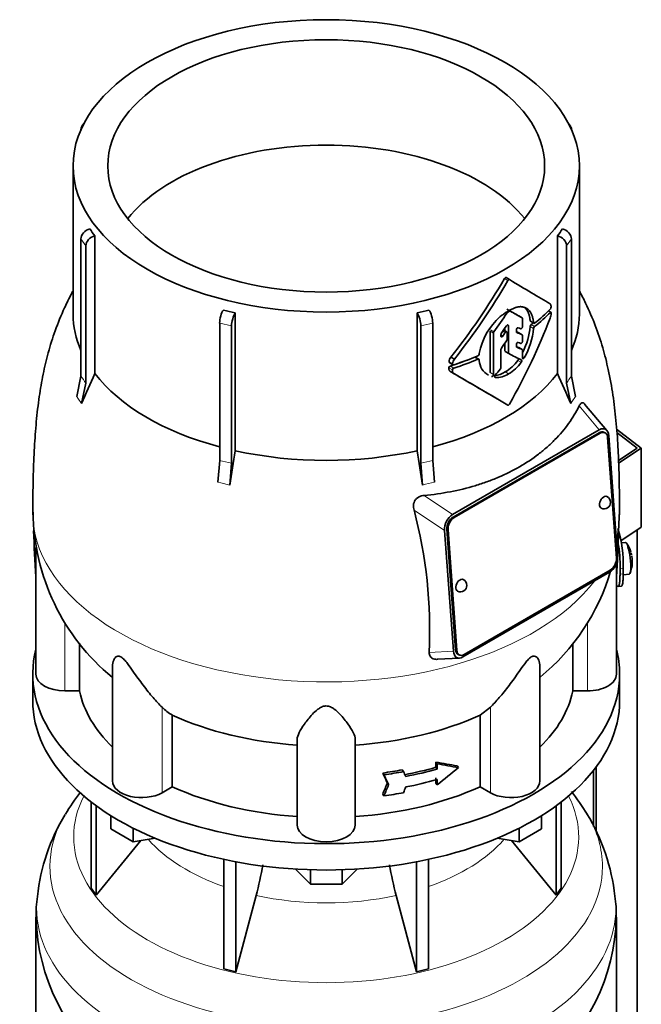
# Model space of a CAD drawing. Header units: millimetres. Extents: x 166 to 762, y -3713 to 2360.
# Tile 9 of 28: x 569 to 762, y -1449 to -1144. Entities that reach past the tile are written whole.
import ezdxf

# ---------------------------------------------------------------- set-up
doc = ezdxf.new("R2010")
doc.units = ezdxf.units.MM
for name, color, linetype in [('LOW_134-18', 7, 'Continuous'), ('M5X8_UNI7687', 7, 'Continuous'), ('VSI134_DIFFUSORE', 7, 'Continuous'), ('VSI134_TERMINALE', 7, 'Continuous'), ('VSI134_TESTATA', 7, 'Continuous')]:
    doc.layers.add(name, color=color, linetype=linetype)

# ---------------------------------------------------------------- blocks, each defined once
blk = doc.blocks.new('SE4')
at = {"layer": 'LOW_134-18', "color": 7, "linetype": 'Continuous', "lineweight": 35}
for p, q in [((760.76, -3445.82), (760.76, -1302.18)), ((748.01, -1375.7), (748.01, -1395.61)), ((747.26, -1376.69), (747.26, -1394.14))]:
    blk.add_line(p, q, dxfattribs=at)
at = {"layer": 'M5X8_UNI7687', "color": 7, "linetype": 'Continuous', "lineweight": 35}
for p, q in [((757.15, -1306.03), (755.85, -1306.15)), ((756.42, -1316.11), (758.35, -1315.82))]:
    blk.add_line(p, q, dxfattribs=at)
for centre, radius, start, end in [((749.24, -1311.97), 10, 16.6957, 35.0127), ((749.24, -1311.97), 10, 338.98, 357.2751), ((749.24, -1311.97), 10, 11.8797, 13.5278), ((1125.34, -1255.41), 370.34, 188.5064, 188.6141)]:
    blk.add_arc(centre, radius, start, end, dxfattribs=at)
for centre, major_axis, ratio, start_param, end_param in [((757.75, -1310.93), (0.6, -4.89), 0.169759, 0.004788, 3.136805), ((749.22, -1311.88), (-9.78, -2.08), 0.810411, 3.163117, 3.206609), ((749.25, -1312.09), (-9.94, -1.06), 0.589949, 3.053564, 3.168123), ((750.76, -1309.97), (7.36, -5.62), 0.747167, 0.443437, 0.593129)]:
    blk.add_ellipse(centre, major_axis=major_axis, ratio=ratio, start_param=start_param, end_param=end_param, dxfattribs=at)
at = {"layer": 'VSI134_DIFFUSORE', "color": 7, "linetype": 'Continuous', "lineweight": 35}
for p, q in [((573.33, -1346.88), (573.33, -1355.05)), ((755.33, -1355.05), (755.33, -1346.88)), ((591.5, -1386.55), (591.5, -1413.23)), ((593.03, -1387.7), (593.03, -1415.36)), ((735.63, -1387.7), (735.63, -1415.36)), ((737.16, -1386.55), (737.16, -1413.23)), ((597.58, -1394.81), (597.58, -1390.75)), ((731.09, -1394.81), (731.09, -1390.75)), ((604.52, -1398.82), (597.58, -1394.81)), ((604.52, -1398.82), (604.52, -1394.64)), ((724.15, -1398.82), (724.15, -1394.64)), ((731.09, -1394.81), (724.15, -1398.82)), ((611.34, -1397.76), (604.52, -1398.82)), ((724.15, -1398.82), (717.32, -1397.76)), ((593.03, -1415.36), (606.9, -1398.45)), ((721.77, -1398.45), (735.63, -1415.36)), ((632.64, -1404.3), (632.64, -1438.23)), ((636.33, -1405.04), (636.33, -1439.11)), ((692.33, -1405.04), (692.33, -1439.11)), ((696.03, -1404.3), (696.03, -1438.23)), ((659.42, -1411.95), (654.77, -1407.3)), ((659.42, -1411.95), (659.42, -1407.51)), ((673.89, -1407.3), (669.24, -1411.95)), ((669.24, -1411.95), (669.24, -1407.51)), ((591.5, -1413.23), (593.03, -1415.36)), ((669.24, -1411.95), (659.42, -1411.95)), ((735.63, -1415.36), (737.16, -1413.23)), ((636.33, -1439.11), (642.61, -1415.49)), ((686.06, -1415.49), (692.33, -1439.11)), ((574.33, -1422.22), (574.33, -1465.28)), ((754.33, -1465.28), (754.33, -1422.22)), ((632.64, -1438.23), (636.33, -1439.11)), ((692.33, -1439.11), (696.03, -1438.23))]:
    blk.add_line(p, q, dxfattribs=at)
for centre, radius, start, end in [((643.04, -1425.95), 69.44, 142.2879, 149.119), ((685.68, -1426.04), 69.46, 30.9538, 38.0526), ((635.87, -1422.27), 61.41, 148.6601, 173.9455), ((692.94, -1422.1), 61.22, 5.9999, 31.4188), ((552.76, -1391.18), 93.08, 344.857, 350.8372), ((774.59, -1391.38), 91.75, 189.1507, 195.2315), ((608.74, -1421.28), 34.36, 170.8265, 181.9721), ((720.9, -1421.12), 33.38, 358.1122, 9.3517), ((693.44, -1421.19), 60.84, 307.7099, 359.0289), ((635.33, -1421.16), 60.94, 181.2216, 232.2023)]:
    blk.add_arc(centre, radius, start, end, dxfattribs=at)
for centre, major_axis, start_param, end_param in [((664.33, -1346.88), (91, 0), 2.993207, 6.283185), ((664.33, -1346.88), (91, 0), 0, 0.148386), ((664.33, -1355.05), (-91, 0), 0, 3.141593)]:
    blk.add_ellipse(centre, major_axis=major_axis, ratio=0.57735, start_param=start_param, end_param=end_param, dxfattribs=at)
at = {"layer": 'VSI134_DIFFUSORE', "color": 4, "linetype": 'Continuous', "lineweight": 9}
for centre, major_axis, start_param, end_param in [((664.33, -1397.31), (-78.3, 0), 0, 3.425204), ((664.33, -1397.31), (-78.3, 0), 5.999574, 6.283185), ((664.33, -1406.5), (85.67, 0), 2.81047, 6.283185), ((664.33, -1406.5), (85.67, 0), 0, 0.330872), ((664.33, -1382.19), (-61.63, 0), 0.463231, 1.030574), ((664.33, -1382.19), (61.63, 0), 5.252612, 5.819954), ((664.33, -1419.26), (-89.83, 0), 0, 3.209618), ((664.33, -1419.26), (-89.83, 0), 6.216036, 6.283185), ((664.33, -1382.19), (-61.63, 0), 1.210556, 1.931037)]:
    blk.add_ellipse(centre, major_axis=major_axis, ratio=0.57735, start_param=start_param, end_param=end_param, dxfattribs=at)
at = {"layer": 'VSI134_TERMINALE', "color": 7, "linetype": 'Continuous', "lineweight": 35}
for p, q in [((754.39, -1270.96), (762.05, -1276.83)), ((760.76, -1276.8), (754.47, -1271.98)), ((754.98, -1280.64), (760.76, -1276.8)), ((762.05, -1276.83), (755.02, -1281.49)), ((762.05, -1301.32), (762.05, -1276.83)), ((762.05, -1301.32), (755.73, -1305.52)), ((755.44, -1315.84), (755.44, -1314.2)), ((756.43, -1315.76), (756.43, -1314.12)), ((754.84, -1319.67), (755.83, -1319.59))]:
    blk.add_line(p, q, dxfattribs=at)
at = {"layer": 'VSI134_TERMINALE', "color": 4, "linetype": 'Continuous', "lineweight": 9}
for p, q in [((755.44, -1314.2), (756.43, -1314.12)), ((756.43, -1315.76), (755.44, -1315.84))]:
    blk.add_line(p, q, dxfattribs=at)
at = {"layer": 'VSI134_TERMINALE', "color": 7, "linetype": 'Continuous', "lineweight": 35}
for centre, radius, start, end in [((717.82, -1312.99), 38.63, 358.3189, 17.0497), ((718.57, -1312.85), 36.9, 357.8966, 10.8333)]:
    blk.add_arc(centre, radius, start, end, dxfattribs=at)
for points, knots in [([(754.34, -1319.24), (754.4, -1319.33), (754.45, -1319.4), (754.61, -1319.58), (754.71, -1319.65), (754.89, -1319.68), (754.97, -1319.63), (755.11, -1319.43), (755.17, -1319.27), (755.24, -1318.95), (755.27, -1318.83), (755.31, -1318.56), (755.35, -1318.27), (755.37, -1317.94), (755.4, -1317.57), (755.41, -1317.38), (755.43, -1316.77), (755.44, -1316.32), (755.44, -1315.84)], [0.189779, 0.189779, 0.189779, 0.189779, 0.25, 0.25, 0.375, 0.375, 0.5, 0.5, 0.625, 0.625, 0.6875, 0.6875, 0.75, 0.8125, 0.8125, 0.875, 0.875, 1, 1, 1, 1]), ([(756.43, -1315.76), (756.43, -1316.24), (756.42, -1316.68), (756.4, -1317.29), (756.39, -1317.48), (756.37, -1317.85), (756.35, -1318.02), (756.3, -1318.49), (756.26, -1318.76), (756.16, -1319.18), (756.1, -1319.35), (755.97, -1319.53), (755.91, -1319.58), (755.83, -1319.59)], [0, 0, 0, 0, 0.125, 0.125, 0.1875, 0.1875, 0.25, 0.25, 0.375, 0.375, 0.5, 0.5, 0.6059848, 0.6059848, 0.6059848, 0.6059848])]:
    blk.add_open_spline(points, degree=3, knots=knots, dxfattribs=at)
at = {"layer": 'VSI134_TESTATA', "color": 7, "linetype": 'Continuous', "lineweight": 35}
for p, q in [((588.27, -1178.08), (588.27, -1178.09)), ((589.21, -1176.14), (588.6, -1176.99)), ((740.06, -1176.99), (739.45, -1176.14)), ((740.39, -1178.09), (740.39, -1178.08)), ((585.83, -1189.3), (585.83, -1235.3)), ((742.83, -1235.3), (742.83, -1189.3)), ((592.6, -1210.97), (592.6, -1253.71)), ((736.07, -1253.71), (736.07, -1210.97)), ((588.27, -1254.5), (588.27, -1211.96)), ((589.8, -1214.09), (589.8, -1256.64)), ((738.86, -1256.64), (738.86, -1214.09)), ((740.39, -1211.96), (740.39, -1254.5)), ((721.15, -1224.56), (720.09, -1223.95)), ((636.15, -1234.87), (636.15, -1277.61)), ((692.52, -1277.61), (692.52, -1234.87)), ((725.1, -1236.42), (724.04, -1235.81)), ((734.02, -1234.67), (733.28, -1234.25)), ((631.3, -1280.59), (631.3, -1238.05)), ((634.99, -1238.93), (634.99, -1281.48)), ((693.67, -1281.48), (693.67, -1238.93)), ((697.37, -1238.05), (697.37, -1280.59)), ((720.82, -1247.23), (720.82, -1238.82)), ((725.2, -1239.14), (725.2, -1236.65)), ((727.66, -1237.49), (728.73, -1238.11)), ((715.13, -1240.53), (715.13, -1253.39)), ((716.19, -1254), (716.19, -1241.14)), ((718.5, -1242.06), (718.5, -1241.64)), ((720.3, -1240.78), (719.33, -1240.22)), ((719.76, -1239.57), (719.76, -1240.46)), ((720.4, -1243.12), (720.4, -1241.01)), ((723.3, -1240.71), (723.3, -1240.14)), ((725.1, -1241.66), (724.04, -1241.05)), ((725.2, -1243.7), (725.2, -1241.88)), ((719.76, -1244.25), (719.76, -1246.62)), ((723.3, -1245.25), (723.3, -1244.68)), ((711.77, -1247.45), (711.76, -1247.63)), ((718.5, -1251.77), (718.5, -1246.24)), ((719.86, -1246.85), (720.92, -1247.46)), ((725.1, -1246.24), (724.04, -1245.62)), ((725.2, -1248.84), (725.2, -1246.46)), ((702.55, -1250.29), (703.65, -1250.93)), ((702.98, -1248.55), (704.08, -1249.19)), ((711.64, -1249.23), (710.57, -1248.61)), ((711.76, -1249.45), (711.77, -1249.63)), ((586.97, -1260.84), (588.27, -1254.5)), ((702.99, -1253.17), (704.09, -1253.8)), ((740.39, -1254.5), (741.69, -1260.84)), ((589.8, -1256.64), (588.5, -1262.97)), ((740.16, -1262.97), (738.86, -1256.64)), ((751.39, -1271.33), (744.48, -1263.12)), ((703.5, -1297.39), (749.01, -1271.12)), ((748.95, -1272.03), (703.69, -1298.16)), ((749.3, -1272.2), (704.04, -1298.33)), ((750.77, -1272.04), (750.42, -1271.87)), ((754.32, -1310.87), (751.6, -1273.52)), ((751.96, -1272.96), (754.67, -1310.3)), ((630.76, -1287.37), (631.3, -1280.59)), ((634.99, -1281.48), (634.45, -1288.25)), ((694.21, -1288.25), (693.67, -1281.48)), ((697.37, -1280.59), (697.91, -1287.37)), ((703.76, -1339.7), (701.05, -1302.35)), ((701.75, -1301.93), (704.47, -1339.28)), ((702.11, -1302.1), (704.82, -1339.45)), ((574.33, -1307.59), (574.33, -1346.88)), ((752.22, -1315.26), (706.71, -1341.54)), ((707.12, -1340.77), (752.38, -1314.65)), ((754.33, -1346.88), (754.33, -1312.55)), ((587.86, -1352.08), (587.86, -1337.23)), ((740.8, -1337.34), (740.8, -1352.08)), ((698.8, -1342.27), (705.63, -1341.89)), ((705.3, -1340.77), (705.65, -1340.94)), ((598.06, -1344.49), (598.06, -1379.95)), ((730.61, -1379.95), (730.61, -1344.51)), ((587.86, -1352.08), (583.33, -1352.08)), ((745.33, -1352.08), (740.8, -1352.08)), ((715.24, -1357.12), (712.04, -1359.58)), ((616.62, -1381.78), (616.62, -1359.58)), ((712.04, -1359.58), (712.04, -1381.78)), ((655.33, -1393.65), (655.33, -1367.14)), ((673.33, -1393.65), (673.33, -1367.14)), ((687.93, -1376.55), (688.31, -1377.08)), ((698.36, -1375.74), (698.36, -1374.11)), ((698.36, -1374.11), (698.74, -1374.64)), ((698.36, -1375.74), (698.74, -1376.28)), ((698.74, -1374.64), (698.74, -1376.28)), ((704.96, -1375.26), (705.34, -1375.8)), ((681.86, -1377.52), (682.25, -1378.06)), ((698.36, -1380.64), (698.36, -1379.01)), ((698.74, -1379.54), (698.74, -1381.18)), ((616.62, -1381.78), (613.42, -1383.63)), ((683.29, -1380.58), (683.68, -1381.12)), ((698.36, -1380.64), (698.74, -1381.18)), ((715.24, -1383.63), (712.04, -1381.78)), ((681.86, -1384.05), (682.25, -1384.59))]:
    blk.add_line(p, q, dxfattribs=at)
at = {"layer": 'VSI134_TESTATA', "color": 4, "linetype": 'Continuous', "lineweight": 9}
for p, q in [((589.8, -1214.09), (588.27, -1211.96)), ((740.39, -1211.96), (738.86, -1214.09)), ((720.65, -1224.85), (719.59, -1224.24)), ((725.1, -1236.42), (724.04, -1235.81)), ((733.84, -1234.74), (733.17, -1234.36)), ((634.99, -1238.93), (631.3, -1238.05)), ((697.37, -1238.05), (693.67, -1238.93)), ((720.46, -1238.62), (720.82, -1238.82)), ((728.65, -1237.93), (727.58, -1237.32)), ((728.65, -1239.69), (727.58, -1239.07)), ((728.95, -1239.1), (727.87, -1238.48)), ((716.19, -1241.14), (715.13, -1240.53)), ((716.33, -1240.76), (715.27, -1240.14)), ((718.5, -1241.72), (719.1, -1242.06)), ((719.82, -1241.01), (719.08, -1240.58)), ((725.09, -1241.65), (724.02, -1241.04)), ((720.82, -1247.23), (719.76, -1246.62)), ((725.09, -1246.23), (724.02, -1245.62)), ((703.52, -1250.63), (702.42, -1250)), ((703.93, -1252), (702.83, -1251.37)), ((711.36, -1249.24), (710.3, -1248.62)), ((723.75, -1249.59), (724.82, -1250.2)), ((725.2, -1248.5), (725.72, -1248.8)), ((703.48, -1252.57), (702.38, -1251.93)), ((715.13, -1253.39), (716.19, -1254)), ((719.84, -1253.17), (720.9, -1253.78)), ((716.61, -1254.82), (716.74, -1254.9)), ((587.35, -1261.33), (586.97, -1260.84)), ((587.35, -1261.33), (588.5, -1262.97)), ((740.54, -1262.41), (740.16, -1262.97)), ((740.54, -1262.41), (741.69, -1260.84)), ((742.79, -1263.71), (749.01, -1271.12)), ((749.3, -1272.2), (748.95, -1272.03)), ((631.67, -1287.55), (630.76, -1287.37)), ((631.67, -1287.55), (634.45, -1288.25)), ((695.12, -1288), (694.21, -1288.25)), ((695.12, -1288), (697.91, -1287.37)), ((703.5, -1297.39), (694.7, -1291.47)), ((701.05, -1302.35), (691.57, -1295.98)), ((704.04, -1298.33), (703.69, -1298.16)), ((702.11, -1302.1), (701.75, -1301.93)), ((574.27, -1316.75), (574.33, -1316.75)), ((754.33, -1316.75), (754.4, -1316.75)), ((583.33, -1352.08), (583.33, -1330.82)), ((745.33, -1352.08), (745.33, -1330.94)), ((696.24, -1340.12), (703.76, -1339.7)), ((704.82, -1339.45), (704.47, -1339.28)), ((613.42, -1383.63), (613.42, -1357.12)), ((715.24, -1383.63), (715.24, -1357.12))]:
    blk.add_line(p, q, dxfattribs=at)
at = {"layer": 'VSI134_TESTATA', "color": 7, "linetype": 'Continuous', "lineweight": 35}
for centre, radius, start, end in [((623.22, -1187.38), 38.66, 213.7109, 217.6034), ((705.44, -1187.38), 38.66, 322.3966, 326.2891), ((553.13, -1128.37), 192.09, 321.2685, 330.0618), ((550.97, -1127.15), 195.79, 321.4403, 330.0659), ((733.64, -1232.22), 0.189, 48.4238, 58.9517), ((733.04, -1233.01), 1.05, 319.4362, 2.2381), ((661.71, -1119.8), 117.87, 255.627, 257.474), ((666.95, -1119.8), 117.87, 282.526, 284.373), ((731.75, -1251.28), 20.34, 131.4374, 169.1268), ((720.95, -1235.34), 0.701, 121.3426, 147.4783), ((721.35, -1234.59), 0.25, 66.4547, 125.8549), ((728.24, -1234.53), 5.86, 340.0202, 355.9303), ((705.76, -1237.1), 21.91, 333.0686, 354.8481), ((728.5, -1239.16), 0.93, 132.5622, 174.2913), ((729.57, -1239.78), 0.927, 132.3786, 174.2656), ((716.88, -1241.17), 0.685, 142.728, 177.4247), ((719.21, -1241.67), 0.71, 144.7473, 177.5843), ((706.88, -1237.72), 21.85, 329.5363, 354.8235), ((719.66, -1243.09), 0.742, 324.5379, 357.5626), ((711.07, -1247.55), 0.701, 294.3064, 353.4391), ((719.22, -1246.27), 0.719, 143.3889, 177.4377), ((703.02, -1251.99), 0.65, 107.3621, 174.8958), ((705.15, -1250.23), 2.74, 142.4032, 175.1746), ((706.28, -1250.87), 2.77, 142.6885, 175.0994), ((717.5, -1249.22), 5.74, 184.0787, 240.0861), ((713.51, -1242.32), 12.56, 300.2581, 324.6507), ((714.56, -1242.91), 12.58, 300.2436, 324.5986), ((789.98, -1346.5), 218.11, 154.8225, 157.4837), ((704.13, -1252.62), 0.652, 107.6582, 174.966), ((-419.25, -3197.41), 2244.89, 59.51557, 59.98786), ((-419.78, -3200.74), 2248.03, 59.51593, 60.00441), ((716.04, -1247.32), 6.98, 274.5485, 302.9777), ((717.12, -1247.99), 6.92, 266.8484, 303.1454), ((717.77, -1251.74), 0.729, 320.6246, 357.2202), ((538.68, -1346.5), 218.11, 22.5163, 25.1775), ((1262.67, -1382.86), 635.3, 170.4635, 171.43609), ((65.99, -1382.86), 635.3, 8.56391, 9.5365), ((750.49, -1293.63), 2, 244.5303, 0), ((750.49, -1293.63), 2, 0, 64.5303), ((640.47, -1295.96), 67.05, 180.6306, 230.6957), ((551.51, -1333.13), 144.9, 357.233, 14.8561), ((688.42, -1296.07), 66.79, 350.6036, 358.8477), ((688.42, -1296.07), 66.79, 309.2342, 343.6056), ((705.94, -1319.35), 2, 0, 64.5303), ((705.94, -1319.35), 2, 244.5303, 0), ((625.08, -1345.29), 16.6, 225.4083, 239.3884)]:
    blk.add_arc(centre, radius, start, end, dxfattribs=at)
at = {"layer": 'VSI134_TESTATA', "color": 4, "linetype": 'Continuous', "lineweight": 9}
for centre, radius, start, end in [((559.49, -1276.77), 36.39, 33.5892, 37.725), ((769.17, -1276.77), 36.39, 142.275, 146.4108), ((622.52, -1325.44), 45.69, 74.1676, 78.9335), ((706.14, -1325.44), 45.69, 101.0665, 105.8324)]:
    blk.add_arc(centre, radius, start, end, dxfattribs=at)
at = {"layer": 'VSI134_TESTATA', "color": 7, "linetype": 'Continuous', "lineweight": 35}
for major_axis in [(78.5, 0), (67.74, 0)]:
    blk.add_ellipse((664.33, -1189.3), major_axis=major_axis, ratio=0.57735, dxfattribs=at)
for centre, major_axis, ratio, start_param, end_param in [((591.04, -1178.74), (2.44, -1.75), 0.754344, 2.912261, 3.637652), ((737.62, -1178.74), (-2.44, -1.75), 0.754344, 2.645534, 3.370925), ((664.33, -1221.96), (67.74, 0), 0.57735, 0.430765, 2.710827), ((591.04, -1211.29), (-2.44, -1.75), 0.754344, 4.207836, 5.787126), ((592.57, -1213.43), (2.44, 1.75), 0.754344, 1.066243, 2.645534), ((736.09, -1213.43), (2.44, -1.75), 0.754344, 0.496059, 2.075349), ((737.62, -1211.29), (-2.44, 1.75), 0.754344, 3.637652, 5.216942), ((664.33, -1191.75), (80, -46.83), 0.005973, 0.523921, 0.784455), ((664.33, -1235.3), (78.5, 0), 0.57735, 3.141593, 3.391494), ((632.44, -1236.45), (-0.7, -2.92), 0.31246, 3.786362, 5.365653), ((636.14, -1237.33), (0.7, 2.92), 0.31246, 0.64477, 2.22406), ((692.52, -1237.33), (0.7, -2.92), 0.31246, 0.917533, 2.496823), ((696.22, -1236.45), (-0.7, 2.92), 0.31246, 4.059125, 5.638416), ((664.33, -1201.48), (-59.79, -84.34), 0.630164, 1.551795, 1.620079), ((664.33, -1201.39), (78.5, -44.84), 0.004672, -0.772853, -0.703933), ((664.33, -1201.9), (80, 0), 0.57735, -0.790935, -0.780102), ((664.33, -1201.39), (80, -45.69), 0.004672, -0.773039, -0.705414), ((664.33, -1210.83), (80, 0), 0.57735, -0.630598, -0.518021), ((664.33, -1211.86), (80, -0.05), 0.576906, -0.63021, -0.517581), ((664.33, -1235.3), (-78.5, 0), 0.57735, 2.891692, 3.141593), ((623.54, -1181.6), (84.79, 108.49), 0.813815, 4.796406, 4.817449), ((664.33, -1230.94), (56.38, 99), 0.573353, 4.713426, 4.974273), ((664.33, -1211.86), (78.5, -0.05), 0.576906, -0.627228, -0.613459), ((628.91, -1186.31), (86.01, 97.61), 0.811036, -1.433588, -1.423742), ((622.22, -1182.89), (122.16, -64.34), 0.054855, -0.567828, -0.557381), ((621.4, -1182.42), (124.51, -65.57), 0.054855, -0.582253, -0.558494), ((621.45, -1180.79), (124.46, -65.52), 0.055137, -0.576041, -0.56471), ((629.73, -1189.95), (86.16, 95.92), 0.810489, -1.432045, -1.409969), ((620.42, -1186.34), (124.01, -66.26), 0.046433, -0.567944, -0.557578), ((619.98, -1184.44), (125.98, -67.1), 0.048322, -0.576058, -0.564869), ((664.33, -1210.82), (80, 0), 0.57735, -1.05245, -0.942461), ((664.33, -1214.79), (79.99, -43.94), 0.021828, -0.772923, -0.700364), ((619.57, -1185.85), (126.4, -67.54), 0.046433, -0.582298, -0.558682), ((664.33, -1211.87), (78.5, 0), 0.57735, -1.058237, -0.967486), ((664.33, -1211.87), (80, 0), 0.57735, -1.052994, -0.942461), ((664.33, -1235.3), (-78.5, 0), 0.57735, 0.41818, 1.136418), ((664.33, -1235.3), (78.5, 0), 0.57735, 5.146767, 5.865006), ((639.49, -1201.86), (87.22, 75.16), 0.800393, -1.357861, -1.335212), ((749.13, -1274.58), (-1.29, -2.71), 0.625473, 3.141593, 3.879379), ((749.1, -1274.83), (-1.7, -3.94), 0.585917, 2.297572, 3.808941), ((749.48, -1274.74), (-1.29, -2.71), 0.625473, 2.308583, 3.879379), ((664.33, -1235.3), (-78.5, 0), 0.57735, 1.203578, 1.938015), ((750.49, -1293.63), (0.86, 1.81), 0.625473, 0, 3.141593), ((703.94, -1300.91), (-1.52, -3.76), 0.658311, 3.841252, 5.352621), ((703.88, -1300.7), (1.29, 2.71), 0.625473, 0.737787, 2.308583), ((704.23, -1300.87), (1.29, 2.71), 0.625473, 0.737787, 2.308583), ((664.33, -1342.52), (-27.25, 225.93), 0.384309, 1.34621, 1.410262), ((664.33, -1342.52), (27.25, 225.93), 0.384309, -1.410262, -1.346667), ((751.78, -1311.75), (1.52, 3.76), 0.658311, 3.841252, 5.35262), ((752.19, -1312.1), (-1.29, -2.71), 0.625473, 0.737787, 2.308583), ((705.94, -1319.35), (0.86, 1.81), 0.625473, 0, 3.141593), ((706.62, -1337.83), (1.7, 3.94), 0.585917, 2.297573, 3.808941), ((706.59, -1338.06), (1.29, 2.71), 0.625473, 2.308583, 3.141593), ((706.94, -1338.23), (1.29, 2.71), 0.625473, 2.308583, 3.879379), ((583.33, -1346.88), (9, 0), 0.57735, 3.141593, 4.712389), ((745.33, -1346.88), (-9, 0), 0.57735, 1.570796, 3.141593), ((664.33, -1346.88), (-77, 0), 0.57735, 0.117151, 0.534109), ((664.33, -1346.88), (77, 0), 0.57735, 5.749077, 6.166034), ((664.33, -1324.69), (-77, 0), 0.57735, 0.902549, 1.453645), ((664.33, -1324.69), (77, 0), 0.57735, 4.82954, 5.380636), ((664.33, -1334.23), (77, 0), 0.57735, -1.341157, -1.259355), ((664.33, -1335.86), (77, 0), 0.57735, -1.249874, -1.113116), ((664.33, -1335.86), (78, 0), 0.57735, -1.248952, -1.113951), ((664.33, -1332.05), (76.01, -35.64), 0.345529, -0.95251, -0.854431), ((664.33, -1332.05), (77, -36.1), 0.345529, -0.953344, -0.85654), ((664.33, -1342.94), (72.18, 51.03), 0.579238, 4.780548, 4.877352), ((449.47, -1062.61), (312, -556.34), 0.096151, 0.909542, 0.916225), ((664.33, -1334.23), (78, 0), 0.57735, -1.339048, -1.258311), ((446.49, -1058.46), (316.31, -564.02), 0.096151, 0.908896, 0.915487), ((440.93, -1036.84), (323.67, -577.15), 0.09615, 0.884303, 0.887521), ((664.33, -1339.13), (78, 0), 0.57735, -1.248952, -1.113951), ((607.06, -1379.95), (9, 0), 0.57735, 3.141593, 5.497787), ((664.33, -1346.88), (-77, 0), 0.57735, 0.902549, 1.453645), ((664.33, -1346.88), (77, 0), 0.57735, 4.82954, 5.380636), ((449.47, -1014.16), (-52.46, -635.69), 0.491081, 0.99085, 0.997533), ((446.49, -1009.98), (-53.18, -644.47), 0.491081, 0.991587, 0.998179), ((440.9, -1015.42), (-54.41, -659.53), 0.49109, 1.019542, 1.02276), ((721.61, -1379.95), (-9, 0), 0.57735, 0.785398, 3.141593), ((664.33, -1340.76), (78, 0), 0.57735, -1.339048, -1.258311), ((664.33, -1393.65), (9, 0), 0.57735, 3.141593, 6.283185)]:
    blk.add_ellipse(centre, major_axis=major_axis, ratio=ratio, start_param=start_param, end_param=end_param, dxfattribs=at)
at = {"layer": 'VSI134_TESTATA', "color": 4, "linetype": 'Continuous', "lineweight": 9}
for start_param, end_param in [(0.000652, 2.726381), (2.988518, 3.139046)]:
    blk.add_ellipse((664.33, -1296.74), major_axis=(-91, 0), ratio=0.57735, start_param=start_param, end_param=end_param, dxfattribs=at)
at = {"layer": 'VSI134_TESTATA', "color": 7, "linetype": 'Continuous', "lineweight": 35}
for points, knots in [([(719.59, -1224.24), (719.65, -1224.12), (719.75, -1224.02), (719.93, -1223.92), (720.02, -1223.91), (720.09, -1223.95)], [0, 0, 0, 0, 0.5, 0.5, 1, 1, 1, 1]), ([(721.15, -1224.56), (721.09, -1224.52), (720.99, -1224.53), (720.81, -1224.64), (720.71, -1224.73), (720.65, -1224.85)], [0, 0, 0, 0, 0.5, 0.5, 1, 1, 1, 1]), ([(585.82, -1228.05), (585.67, -1228.35), (584.76, -1230.06), (582.76, -1234.11), (580.25, -1240.19), (578.09, -1247.12), (576.49, -1253.97), (575.25, -1261.15), (574.37, -1268.76), (573.79, -1276.79), (573.49, -1285.16), (573.37, -1291.63), (573.34, -1295.81), (573.33, -1297.49)], [0.1148355, 0.1148355, 0.1148355, 0.1148355, 0.1267429, 0.1841764, 0.2743114, 0.3584586, 0.4398212, 0.5235934, 0.6204878, 0.7212141, 0.8317373, 0.941968, 1, 1, 1, 1]), ([(755.33, -1297.49), (755.32, -1295.81), (755.31, -1292.95), (755.22, -1288.63), (755.12, -1283.14), (754.83, -1276.16), (754.27, -1268.44), (753.31, -1260.38), (751.96, -1252.83), (750.14, -1245.57), (747.84, -1238.66), (745.29, -1232.81), (743.51, -1229.31), (742.85, -1228.06)], [0, 0, 0, 0, 0.057802, 0.1148244, 0.1861403, 0.2804413, 0.3848844, 0.4815492, 0.5777988, 0.6601193, 0.7460004, 0.8343777, 0.8849151, 0.8849151, 0.8849151, 0.8849151]), ([(725.25, -1233.01), (725.2, -1233), (725.1, -1232.98), (724.95, -1232.96), (724.79, -1232.95), (724.64, -1232.94), (724.48, -1232.94), (724.33, -1232.95), (724.18, -1232.97), (724.02, -1232.99), (723.87, -1233.01), (723.72, -1233.04), (723.57, -1233.08), (723.42, -1233.12), (723.27, -1233.16), (723.12, -1233.21), (722.98, -1233.25), (722.84, -1233.3), (722.7, -1233.36), (722.56, -1233.41), (722.31, -1233.51), (721.94, -1233.68), (721.43, -1233.93), (720.92, -1234.21), (720.4, -1234.52), (719.87, -1234.86), (719.35, -1235.23), (718.82, -1235.62), (718.46, -1235.89), (718.29, -1236.03)], [0, 0, 0, 0, 0.027225, 0.053963, 0.080229, 0.106036, 0.131393, 0.156305, 0.180776, 0.20481, 0.228406, 0.251563, 0.274281, 0.296556, 0.318385, 0.339764, 0.36069, 0.381158, 0.401163, 0.420702, 0.439769, 0.508178, 0.577363, 0.647201, 0.717542, 0.788205, 0.858988, 0.929667, 1, 1, 1, 1]), ([(728.65, -1237.93), (728.64, -1237.84), (728.62, -1237.64), (728.58, -1237.35), (728.53, -1237.07), (728.48, -1236.79), (728.42, -1236.52), (728.35, -1236.26), (728.22, -1235.81), (727.99, -1235.21), (727.63, -1234.55), (727.16, -1233.97), (726.71, -1233.6), (726.29, -1233.35), (725.97, -1233.21), (725.62, -1233.09), (725.38, -1233.04), (725.25, -1233.01)], [0, 0, 0, 0, 0.036046, 0.07226, 0.108651, 0.145226, 0.181995, 0.21897, 0.256164, 0.374824, 0.50166, 0.611779, 0.746751, 0.808863, 0.871706, 0.935274, 1, 1, 1, 1]), ([(733.77, -1232.08), (733.78, -1232.1), (733.82, -1232.13), (733.86, -1232.18), (733.9, -1232.24), (733.93, -1232.31), (733.96, -1232.39), (733.99, -1232.47), (734.02, -1232.56), (734.04, -1232.66), (734.06, -1232.76), (734.08, -1232.86), (734.08, -1232.93), (734.09, -1232.97)], [0, 0, 0, 0, 0.08878, 0.177923, 0.267524, 0.357639, 0.448281, 0.53943, 0.631034, 0.723011, 0.815254, 0.907634, 1, 1, 1, 1]), ([(725.88, -1233.19), (725.96, -1233.26), (726.2, -1233.49), (726.58, -1233.96), (726.95, -1234.64), (727.19, -1235.31), (727.35, -1235.88), (727.44, -1236.34), (727.52, -1236.82), (727.56, -1237.15), (727.58, -1237.32)], [0.3320997, 0.3320997, 0.3320997, 0.3320997, 0.389092, 0.5058891, 0.633698, 0.7533976, 0.8158474, 0.8777312, 0.9391014, 1, 1, 1, 1]), ([(734.09, -1234.94), (734.1, -1234.82), (734.08, -1234.72), (733.98, -1234.64), (733.91, -1234.67), (733.84, -1234.74)], [0, 0, 0, 0, 0.5, 0.5, 1, 1, 1, 1]), ([(720.23, -1238.85), (720.28, -1238.77), (720.35, -1238.7), (720.48, -1238.6), (720.55, -1238.57), (720.67, -1238.57), (720.73, -1238.59), (720.8, -1238.68), (720.82, -1238.75), (720.82, -1238.82)], [0, 0, 0, 0, 0.25, 0.25, 0.5, 0.5, 0.75, 0.75, 1, 1, 1, 1]), ([(724.65, -1239.81), (724.7, -1239.83), (724.76, -1239.82), (724.88, -1239.76), (724.95, -1239.71), (725.06, -1239.57), (725.11, -1239.48), (725.18, -1239.31), (725.2, -1239.22), (725.2, -1239.14)], [0, 0, 0, 0, 0.25, 0.25, 0.5, 0.5, 0.75, 0.75, 1, 1, 1, 1]), ([(728.65, -1237.93), (728.66, -1238.03), (728.69, -1238.09), (728.8, -1238.14), (728.87, -1238.12), (728.95, -1238.06)], [0, 0, 0, 0, 0.5, 0.5, 1, 1, 1, 1]), ([(719.1, -1242.06), (719.04, -1242.14), (718.98, -1242.2), (718.84, -1242.29), (718.77, -1242.32), (718.65, -1242.32), (718.59, -1242.29), (718.52, -1242.2), (718.5, -1242.14), (718.5, -1242.06)], [0, 0, 0, 0, 0.25, 0.25, 0.5, 0.5, 0.75, 0.75, 1, 1, 1, 1]), ([(720.4, -1241.01), (720.4, -1240.93), (720.38, -1240.86), (720.31, -1240.77), (720.26, -1240.75), (720.14, -1240.75), (720.07, -1240.78), (719.94, -1240.87), (719.88, -1240.93), (719.82, -1241.01)], [0, 0, 0, 0, 0.25, 0.25, 0.5, 0.5, 0.75, 0.75, 1, 1, 1, 1]), ([(723.3, -1240.14), (723.3, -1240.06), (723.32, -1239.97), (723.39, -1239.79), (723.44, -1239.71), (723.56, -1239.57), (723.62, -1239.52), (723.75, -1239.46), (723.81, -1239.45), (723.86, -1239.47)], [0, 0, 0, 0, 0.25, 0.25, 0.5, 0.5, 0.75, 0.75, 1, 1, 1, 1]), ([(723.3, -1244.68), (723.3, -1244.6), (723.32, -1244.51), (723.39, -1244.34), (723.44, -1244.25), (723.56, -1244.11), (723.63, -1244.06), (723.75, -1244), (723.81, -1244), (723.86, -1244.02)], [0, 0, 0, 0, 0.25, 0.25, 0.5, 0.5, 0.75, 0.75, 1, 1, 1, 1]), ([(724.65, -1244.37), (724.7, -1244.39), (724.76, -1244.38), (724.88, -1244.33), (724.95, -1244.27), (725.06, -1244.13), (725.11, -1244.05), (725.18, -1243.87), (725.2, -1243.78), (725.2, -1243.7)], [0, 0, 0, 0, 0.25, 0.25, 0.5, 0.5, 0.75, 0.75, 1, 1, 1, 1]), ([(702.55, -1250.29), (702.54, -1250.29), (702.54, -1250.29), (702.45, -1250.23), (702.4, -1250.12), (702.42, -1250)], [0.4706024, 0.4706024, 0.4706024, 0.4706024, 0.5, 0.5, 1, 1, 1, 1]), ([(703.52, -1250.63), (703.5, -1250.76), (703.55, -1250.86), (703.72, -1250.98), (703.84, -1250.98), (703.97, -1250.94)], [0, 0, 0, 0, 0.5, 0.5, 1, 1, 1, 1]), ([(710.28, -1248.62), (710.39, -1248.57), (710.49, -1248.57), (710.57, -1248.61), (710.57, -1248.61), (710.57, -1248.61)], [0, 0, 0, 0, 0.5, 0.5, 0.5191186, 0.5191186, 0.5191186, 0.5191186]), ([(711.76, -1249.45), (711.76, -1249.35), (711.71, -1249.27), (711.56, -1249.19), (711.46, -1249.19), (711.36, -1249.24)], [0, 0, 0, 0, 0.5, 0.5, 1, 1, 1, 1]), ([(723.75, -1249.59), (723.84, -1249.46), (723.9, -1249.31), (723.92, -1249.11), (723.91, -1249.05), (723.9, -1249)], [0, 0, 0, 0, 0.5, 0.5, 0.7486196, 0.7486196, 0.7486196, 0.7486196]), ([(724.88, -1249.51), (724.95, -1249.55), (724.99, -1249.66), (724.97, -1249.92), (724.91, -1250.08), (724.82, -1250.2)], [0, 0, 0, 0, 0.5, 0.5, 1, 1, 1, 1]), ([(725.72, -1248.8), (725.67, -1248.88), (725.62, -1248.95), (725.5, -1249.05), (725.43, -1249.08), (725.33, -1249.08), (725.28, -1249.06), (725.21, -1248.98), (725.2, -1248.91), (725.2, -1248.84)], [0, 0, 0, 0, 0.25, 0.25, 0.5, 0.5, 0.75, 0.75, 1, 1, 1, 1]), ([(702.38, -1251.93), (702.38, -1252.09), (702.39, -1252.35), (702.47, -1252.66), (702.61, -1252.86), (702.78, -1253.02), (702.92, -1253.12), (702.99, -1253.17)], [0, 0, 0, 0, 0.297831, 0.494663, 0.647573, 0.81148, 1, 1, 1, 1]), ([(704.09, -1253.8), (703.99, -1253.73), (703.8, -1253.6), (703.59, -1253.34), (703.49, -1252.99), (703.48, -1252.73), (703.48, -1252.57)], [0, 0, 0, 0, 0.268166, 0.496148, 0.696011, 1, 1, 1, 1]), ([(716.19, -1254), (716.19, -1254.08), (716.17, -1254.16), (716.1, -1254.33), (716.04, -1254.41), (715.91, -1254.54), (715.84, -1254.59), (715.7, -1254.64), (715.63, -1254.64), (715.57, -1254.62)], [0, 0, 0, 0, 0.25, 0.25, 0.5, 0.5, 0.75, 0.75, 1, 1, 1, 1]), ([(716.74, -1254.9), (716.62, -1254.88), (716.55, -1254.79), (716.54, -1254.51), (716.61, -1254.34), (716.71, -1254.21)], [0, 0, 0, 0, 0.5, 0.5, 1, 1, 1, 1]), ([(720.65, -1263.45), (720.71, -1263.49), (720.81, -1263.48), (720.99, -1263.38), (721.09, -1263.28), (721.15, -1263.16)], [0, 0, 0, 0, 0.5, 0.5, 1, 1, 1, 1]), ([(742.79, -1263.71), (742.87, -1263.53), (742.97, -1263.37), (743.17, -1263.1), (743.27, -1262.98), (743.5, -1262.81), (743.62, -1262.76), (743.86, -1262.72), (743.99, -1262.74), (744.17, -1262.83), (744.23, -1262.87), (744.36, -1262.97), (744.41, -1263.03), (744.47, -1263.1), (744.47, -1263.1), (744.47, -1263.1)], [0, 0, 0, 0, 0.125, 0.125, 0.25, 0.25, 0.375, 0.375, 0.5, 0.5, 0.5625, 0.5625, 0.625, 0.625, 0.6251488, 0.6251488, 0.6251488, 0.6251488]), ([(694.7, -1291.47), (697.49, -1291.21), (700.2, -1290.82), (705.47, -1289.81), (708.04, -1289.19), (711.76, -1288.07), (712.99, -1287.66), (714.79, -1287.01), (715.39, -1286.79), (716.57, -1286.32), (717.16, -1286.08), (720.06, -1284.85), (722.25, -1283.75), (726.39, -1281.36), (728.34, -1280.07), (731.08, -1277.97), (731.96, -1277.25), (733.66, -1275.74), (734.48, -1274.97), (736.83, -1272.58), (738.23, -1270.91), (740.74, -1267.42), (741.84, -1265.6), (742.79, -1263.71)], [0, 0, 0, 0, 0.125, 0.125, 0.25, 0.25, 0.3125, 0.3125, 0.34375, 0.34375, 0.375, 0.375, 0.5, 0.5, 0.625, 0.625, 0.6875, 0.6875, 0.75, 0.75, 0.875, 0.875, 1, 1, 1, 1]), ([(691.57, -1295.98), (691.49, -1295.73), (691.44, -1295.48), (691.37, -1294.97), (691.37, -1294.7), (691.42, -1294.17), (691.47, -1293.91), (691.65, -1293.39), (691.78, -1293.15), (692.01, -1292.82), (692.1, -1292.71), (692.29, -1292.51), (692.39, -1292.41), (692.6, -1292.24), (692.71, -1292.16), (692.94, -1292.01), (693.06, -1291.95), (693.42, -1291.77), (693.67, -1291.68), (694.18, -1291.54), (694.44, -1291.5), (694.7, -1291.47)], [0, 0, 0, 0, 0.125, 0.125, 0.25, 0.25, 0.375, 0.375, 0.5, 0.5, 0.5625, 0.5625, 0.625, 0.625, 0.6875, 0.6875, 0.75, 0.75, 0.875, 0.875, 1, 1, 1, 1]), ([(613.42, -1357.12), (612.56, -1356.28), (611.62, -1355.27), (609.65, -1352.99), (608.61, -1351.7), (606.55, -1348.96), (605.52, -1347.5), (603.87, -1345.15), (603.31, -1344.35), (602.4, -1343.16), (602.08, -1342.76), (601.39, -1342.02), (601, -1341.68), (600.29, -1341.28), (599.98, -1341.24), (599.49, -1341.32), (599.3, -1341.42), (598.81, -1341.81), (598.59, -1342.16), (598.17, -1343.13), (598.05, -1343.79), (598.06, -1344.46)], [0, 0, 0, 0, 0.125, 0.125, 0.25, 0.25, 0.375, 0.375, 0.4375, 0.4375, 0.46875, 0.46875, 0.5, 0.5, 0.53125, 0.53125, 0.5625, 0.5625, 0.625, 0.625, 0.7286685, 0.7286685, 0.7286685, 0.7286685]), ([(698.8, -1342.27), (698.6, -1342.28), (698.4, -1342.28), (697.98, -1342.23), (697.75, -1342.18), (697.34, -1342.03), (697.15, -1341.93), (696.82, -1341.66), (696.68, -1341.51), (696.46, -1341.16), (696.37, -1340.97), (696.27, -1340.56), (696.24, -1340.34), (696.24, -1340.12)], [0.271361, 0.271361, 0.271361, 0.271361, 0.375, 0.375, 0.5, 0.5, 0.625, 0.625, 0.75, 0.75, 0.875, 0.875, 1, 1, 1, 1]), ([(730.61, -1344.47), (730.62, -1343.79), (730.5, -1343.11), (730.05, -1342.12), (729.82, -1341.77), (729.32, -1341.39), (729.12, -1341.29), (728.61, -1341.25), (728.29, -1341.31), (727.56, -1341.76), (727.19, -1342.11), (726.5, -1342.86), (726.18, -1343.26), (725.28, -1344.44), (724.72, -1345.25), (723.11, -1347.56), (722.08, -1349.02), (720, -1351.76), (718.99, -1353.02), (717.04, -1355.27), (716.09, -1356.28), (715.24, -1357.12)], [0.269229, 0.269229, 0.269229, 0.269229, 0.375, 0.375, 0.4375, 0.4375, 0.46875, 0.46875, 0.5, 0.5, 0.53125, 0.53125, 0.5625, 0.5625, 0.625, 0.625, 0.75, 0.75, 0.875, 0.875, 1, 1, 1, 1]), ([(673.33, -1367.14), (673.33, -1366.5), (673.1, -1365.78), (672.31, -1364.16), (671.74, -1363.26), (670.37, -1361.34), (669.57, -1360.31), (668.05, -1358.72), (667.49, -1358.18), (666.49, -1357.45), (666.13, -1357.22), (665.27, -1356.85), (664.78, -1356.72), (663.75, -1356.74), (663.27, -1356.89), (662.44, -1357.27), (662.08, -1357.51), (661.1, -1358.25), (660.55, -1358.78), (659.07, -1360.35), (658.27, -1361.38), (656.89, -1363.3), (656.35, -1364.18), (655.57, -1365.78), (655.33, -1366.51), (655.33, -1367.14)], [0, 0, 0, 0, 0.125, 0.125, 0.25, 0.25, 0.375, 0.375, 0.4375, 0.4375, 0.46875, 0.46875, 0.5, 0.5, 0.53125, 0.53125, 0.5625, 0.5625, 0.625, 0.625, 0.75, 0.75, 0.875, 0.875, 1, 1, 1, 1])]:
    blk.add_open_spline(points, degree=3, knots=knots, dxfattribs=at)
for points in [[(725.2, -1236.65), (725.2, -1236.54), (725.16, -1236.46), (725.1, -1236.42)], [(727.66, -1237.49), (727.62, -1237.46), (727.58, -1237.4), (727.58, -1237.32)], [(723.42, -1240.95), (723.34, -1240.92), (723.3, -1240.83), (723.3, -1240.71)], [(724.02, -1241.04), (724.03, -1241.04), (724.03, -1241.04), (724.04, -1241.05)], [(725.2, -1241.88), (725.2, -1241.77), (725.16, -1241.68), (725.09, -1241.65)], [(723.41, -1245.48), (723.34, -1245.45), (723.3, -1245.37), (723.3, -1245.25)], [(719.87, -1246.85), (719.8, -1246.82), (719.76, -1246.73), (719.76, -1246.62)], [(720.82, -1247.23), (720.82, -1247.34), (720.86, -1247.43), (720.93, -1247.47)], [(725.2, -1246.46), (725.2, -1246.35), (725.16, -1246.26), (725.09, -1246.23)]]:
    blk.add_open_spline(points, degree=3, dxfattribs=at)

msp = doc.modelspace()

# ---------------------------------------------------------------- block references
msp.add_blockref('SE4', (0, 0))

doc.saveas('drawing.dxf')
